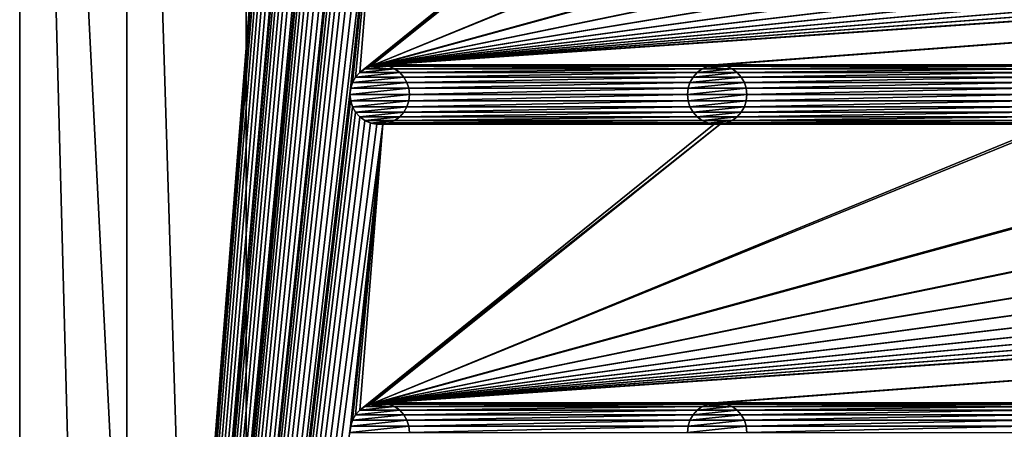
# Model space of a CAD drawing. Header units: metres. Extents: x -200 to 200, y -200 to 200.
# Tile 18 of 88: x -200 to -117, y 29 to 63. Entities that reach past the tile are written whole.
import ezdxf

# ---------------------------------------------------------------- set-up
doc = ezdxf.new("R2010")
doc.units = ezdxf.units.M
doc.layers.add('solid_P34200', color=7, linetype='CONTINUOUS')

msp = doc.modelspace()

# ---------------------------------------------------------------- linework, layer by layer
at = {"layer": 'solid_P34200'}
for points in [[(-172.300003, 169.800003, 5), (-200, 178, 5), (-200, -178, 5)], [(-200, -178, 3.5), (-200, -178, 5), (-200, 178, 5)], [(-200, -178, 3.5), (-200, 178, 5), (-200, 178, 3.5)], [(-191, -159, 3.5), (-200, -178, 3.5), (-200, 178, 3.5)], [(-191, 0, 3.5), (-191, -159, 3.5), (-200, 178, 3.5)], [(-191, 0, 3.5), (-200, 178, 3.5), (-191, 159, 3.5)], [(-172.242264, 169.271637, 5), (-172.300003, 169.800003, 5), (-200, -178, 5)], [(-172.084335, 168.784439, 5), (-172.242264, 169.271637, 5), (-200, -178, 5)], [(-171.820801, 168.330292, 5), (-172.084335, 168.784439, 5), (-200, -178, 5)], [(-171.474228, 167.943787, 5), (-171.820801, 168.330292, 5), (-200, -178, 5)], [(-171.047821, 167.634933, 5), (-171.474228, 167.943787, 5), (-200, -178, 5)], [(-170.574692, 167.423645, 5), (-171.047821, 167.634933, 5), (-200, -178, 5)], [(-172.300003, 141.5, 5), (-170.574692, 167.423645, 5), (-200, -178, 5)], [(-191, 159, 3.5), (-181, 159), (-181, -159)], [(-191, 0, 3.5), (-191, 159, 3.5), (-181, -159)], [(-181, 159), (-14.856524, 2.058549), (-15, 0)], [(-181, 159), (-15, 0), (-14.856524, -2.058549)], [(-181, 159), (-14.444175, 4.045302), (-14.856524, 2.058549)], [(-181, 159), (-13.756138, 5.976712), (-14.444175, 4.045302)], [(-181, 159), (-12.817678, 7.79116), (-13.756138, 5.976712)], [(-181, 159), (-11.633039, 9.467192), (-12.817678, 7.79116)], [(-181, 159), (-10.240819, 10.959723), (-11.633039, 9.467192)], [(-181, 159), (-8.64688, 12.25524), (-10.240819, 10.959723)], [(-181, 159), (-6.904468, 13.315859), (-8.64688, 12.25524)], [(-181, 159), (-5.01928, 14.134056), (-6.904468, 13.315859)], [(-181, 159), (-3.055924, 14.684637), (-5.01928, 14.134056)], [(-181, 159), (-1.019424, 14.964341), (-3.055924, 14.684637)], [(-181, 159), (1.019424, 14.964341), (-1.019424, 14.964341)], [(-181, 159), (3.055924, 14.684637), (1.019424, 14.964341)], [(-181, 159), (5.01928, 14.134056), (3.055924, 14.684637)], [(-181, 159), (6.904468, 13.315859), (5.01928, 14.134056)], [(-181, 159), (8.64688, 12.25524), (6.904468, 13.315859)], [(181, 159), (8.64688, 12.25524), (-181, 159)], [(-181, 159), (-11.633039, -9.467192), (-10.240819, -10.959723)], [(-181, -159), (-181, 159), (-10.240819, -10.959723)], [(-181, 159), (-12.817678, -7.79116), (-11.633039, -9.467192)], [(-181, 159), (-13.756138, -5.976712), (-12.817678, -7.79116)], [(-181, 159), (-14.444175, -4.045302), (-13.756138, -5.976712)], [(-181, 159), (-14.856524, -2.058549), (-14.444175, -4.045302)], [(-172.242264, 140.971634, 5), (-172.300003, 141.5, 5), (-200, -178, 5)], [(-172.084335, 140.484436, 5), (-172.242264, 140.971634, 5), (-200, -178, 5)], [(-171.820801, 140.030289, 5), (-172.084335, 140.484436, 5), (-200, -178, 5)], [(-171.474228, 139.643784, 5), (-171.820801, 140.030289, 5), (-200, -178, 5)], [(-171.047821, 139.33493, 5), (-171.474228, 139.643784, 5), (-200, -178, 5)], [(-170.574692, 139.123642, 5), (-171.047821, 139.33493, 5), (-200, -178, 5)], [(-170.058914, 139.014282, 5), (-170.574692, 139.123642, 5), (-200, -178, 5)], [(-172.300003, 113.199997, 5), (-170.058914, 139.014282, 5), (-200, -178, 5)], [(-172.242264, 112.671631, 5), (-172.300003, 113.199997, 5), (-200, -178, 5)], [(-172.084335, 112.184433, 5), (-172.242264, 112.671631, 5), (-200, -178, 5)], [(-171.820801, 111.730286, 5), (-172.084335, 112.184433, 5), (-200, -178, 5)], [(-171.474228, 111.343788, 5), (-171.820801, 111.730286, 5), (-200, -178, 5)], [(-171.047821, 111.034927, 5), (-171.474228, 111.343788, 5), (-200, -178, 5)], [(-170.574692, 110.823647, 5), (-171.047821, 111.034927, 5), (-200, -178, 5)], [(-170.058914, 110.714287, 5), (-170.574692, 110.823647, 5), (-200, -178, 5)], [(-172.300003, 84.900002, 5), (-170.058914, 110.714287, 5), (-200, -178, 5)], [(-172.242264, 84.371628, 5), (-172.300003, 84.900002, 5), (-200, -178, 5)], [(-172.084335, 83.88443, 5), (-172.242264, 84.371628, 5), (-200, -178, 5)], [(-171.820801, 83.43029, 5), (-172.084335, 83.88443, 5), (-200, -178, 5)], [(-171.474228, 83.043793, 5), (-171.820801, 83.43029, 5), (-200, -178, 5)], [(-171.047821, 82.734932, 5), (-171.474228, 83.043793, 5), (-200, -178, 5)], [(-170.574692, 82.523643, 5), (-171.047821, 82.734932, 5), (-200, -178, 5)], [(-170.058914, 82.414291, 5), (-170.574692, 82.523643, 5), (-200, -178, 5)], [(-169.541077, 82.414291, 5), (-170.058914, 82.414291, 5), (-200, -178, 5)], [(-172.242264, 57.128368, 5), (-169.541077, 82.414291, 5), (-200, -178, 5)], [(-172.242264, 57.128368, 5), (-172.084335, 57.615566, 5), (-169.541077, 82.414291, 5)], [(-172.084335, 57.615566, 5), (-171.820801, 58.069714, 5), (-169.541077, 82.414291, 5)], [(-171.820801, 58.069714, 5), (-171.474228, 58.456211, 5), (-169.541077, 82.414291, 5)], [(-141.758926, 82.414291, 5), (-169.541077, 82.414291, 5), (-171.474228, 58.456211, 5)], [(-141.241074, 82.414291, 5), (-171.474228, 58.456211, 5), (-171.047821, 58.765068, 5)], [(-141.241074, 82.414291, 5), (-141.758926, 82.414291, 5), (-171.474228, 58.456211, 5)], [(-141.241074, 82.414291, 5), (-171.047821, 58.765068, 5), (-170.574692, 58.976353, 5)], [(-84.641083, 82.414291, 5), (-170.574692, 58.976353, 5), (-170.058914, 59.085712, 5)], [(-113.458923, 82.414291, 5), (-141.241074, 82.414291, 5), (-170.574692, 58.976353, 5)], [(-112.941078, 82.414291, 5), (-113.458923, 82.414291, 5), (-170.574692, 58.976353, 5)], [(-85.15892, 82.414291, 5), (-112.941078, 82.414291, 5), (-170.574692, 58.976353, 5)], [(-84.641083, 82.414291, 5), (-85.15892, 82.414291, 5), (-170.574692, 58.976353, 5)], [(170.058914, 82.414291, 5), (-170.058914, 59.085712, 5), (-169.541077, 59.085712, 5)], [(-56.858921, 82.414291, 5), (-84.641083, 82.414291, 5), (-170.058914, 59.085712, 5)], [(-56.34108, 82.414291, 5), (-56.858921, 82.414291, 5), (-170.058914, 59.085712, 5)], [(-28.55892, 82.414291, 5), (-56.34108, 82.414291, 5), (-170.058914, 59.085712, 5)], [(-28.04108, 82.414291, 5), (-28.55892, 82.414291, 5), (-170.058914, 59.085712, 5)], [(-0.25892, 82.414291, 5), (-28.04108, 82.414291, 5), (-170.058914, 59.085712, 5)], [(0.25892, 82.414291, 5), (-0.25892, 82.414291, 5), (-170.058914, 59.085712, 5)], [(28.04108, 82.414291, 5), (0.25892, 82.414291, 5), (-170.058914, 59.085712, 5)], [(170.058914, 82.414291, 5), (169.541077, 82.414291, 5), (-170.058914, 59.085712, 5)], [(141.758926, 82.414291, 5), (-170.058914, 59.085712, 5), (169.541077, 82.414291, 5)], [(141.758926, 82.414291, 5), (141.241074, 82.414291, 5), (-170.058914, 59.085712, 5)], [(113.458923, 82.414291, 5), (-170.058914, 59.085712, 5), (141.241074, 82.414291, 5)], [(113.458923, 82.414291, 5), (112.941078, 82.414291, 5), (-170.058914, 59.085712, 5)], [(85.15892, 82.414291, 5), (-170.058914, 59.085712, 5), (112.941078, 82.414291, 5)], [(85.15892, 82.414291, 5), (84.641083, 82.414291, 5), (-170.058914, 59.085712, 5)], [(56.858921, 82.414291, 5), (-170.058914, 59.085712, 5), (84.641083, 82.414291, 5)], [(56.858921, 82.414291, 5), (56.34108, 82.414291, 5), (-170.058914, 59.085712, 5)], [(28.55892, 82.414291, 5), (-170.058914, 59.085712, 5), (56.34108, 82.414291, 5)], [(28.55892, 82.414291, 5), (28.04108, 82.414291, 5), (-170.058914, 59.085712, 5)], [(170.058914, 82.414291, 5), (-169.541077, 59.085712, 5), (-141.758926, 59.085712, 5)], [(170.058914, 82.414291, 5), (-141.758926, 59.085712, 5), (-141.241074, 59.085712, 5)], [(170.058914, 82.414291, 5), (-141.241074, 59.085712, 5), (-113.458923, 59.085712, 5)], [(-171.051529, 58.762047, 7.5), (-171.047821, 58.765068, 5), (-171.474228, 58.456211, 5)], [(-171.051529, 58.762047, 7.5), (-171.474228, 58.456211, 5), (-171.470108, 58.459637, 7.5)], [(-168.548462, 58.762047, 7.5), (-171.051529, 58.762047, 7.5), (-171.470108, 58.459637, 7.5)], [(-168.129883, 58.459637, 7.5), (-168.548462, 58.762047, 7.5), (-171.470108, 58.459637, 7.5)], [(-170.568771, 58.977859, 7.5), (-171.047821, 58.765068, 5), (-171.051529, 58.762047, 7.5)], [(-169.031219, 58.977859, 7.5), (-170.568771, 58.977859, 7.5), (-171.051529, 58.762047, 7.5)], [(-168.548462, 58.762047, 7.5), (-169.031219, 58.977859, 7.5), (-171.051529, 58.762047, 7.5)], [(-170.568771, 58.977859, 7.5), (-170.574692, 58.976353, 5), (-171.047821, 58.765068, 5)], [(-170.064636, 59.084522, 7.5), (-170.058914, 59.085712, 5), (-170.574692, 58.976353, 5)], [(-170.064636, 59.084522, 7.5), (-170.574692, 58.976353, 5), (-170.568771, 58.977859, 7.5)], [(-169.53537, 59.084522, 7.5), (-170.064636, 59.084522, 7.5), (-170.568771, 58.977859, 7.5)], [(-169.031219, 58.977859, 7.5), (-169.53537, 59.084522, 7.5), (-170.568771, 58.977859, 7.5)], [(-169.53537, 59.084522, 7.5), (-170.058914, 59.085712, 5), (-170.064636, 59.084522, 7.5)], [(-169.53537, 59.084522, 7.5), (-169.541077, 59.085712, 5), (-170.058914, 59.085712, 5)], [(-141.758926, 59.085712, 5), (-169.541077, 59.085712, 5), (-169.025314, 58.976353, 5)], [(-169.031219, 58.977859, 7.5), (-169.025314, 58.976353, 5), (-169.541077, 59.085712, 5)], [(-169.031219, 58.977859, 7.5), (-169.541077, 59.085712, 5), (-169.53537, 59.084522, 7.5)], [(-168.548462, 58.762047, 7.5), (-169.025314, 58.976353, 5), (-169.031219, 58.977859, 7.5)], [(-142.274689, 58.976353, 5), (-141.758926, 59.085712, 5), (-169.025314, 58.976353, 5)], [(-142.274689, 58.976353, 5), (-169.025314, 58.976353, 5), (-168.552185, 58.765068, 5)], [(-168.548462, 58.762047, 7.5), (-168.552185, 58.765068, 5), (-169.025314, 58.976353, 5)], [(-142.747818, 58.765068, 5), (-142.274689, 58.976353, 5), (-168.552185, 58.765068, 5)], [(-142.747818, 58.765068, 5), (-168.552185, 58.765068, 5), (-168.125778, 58.456211, 5)], [(-168.129883, 58.459637, 7.5), (-168.125778, 58.456211, 5), (-168.552185, 58.765068, 5)], [(-168.129883, 58.459637, 7.5), (-168.552185, 58.765068, 5), (-168.548462, 58.762047, 7.5)], [(-143.174225, 58.456211, 5), (-142.747818, 58.765068, 5), (-168.125778, 58.456211, 5)], [(-142.751526, 58.762047, 7.5), (-142.747818, 58.765068, 5), (-143.174225, 58.456211, 5)], [(-142.751526, 58.762047, 7.5), (-143.174225, 58.456211, 5), (-143.17012, 58.459637, 7.5)], [(-140.248474, 58.762047, 7.5), (-142.751526, 58.762047, 7.5), (-143.17012, 58.459637, 7.5)], [(-139.82988, 58.459637, 7.5), (-140.248474, 58.762047, 7.5), (-143.17012, 58.459637, 7.5)], [(-142.268784, 58.977859, 7.5), (-142.747818, 58.765068, 5), (-142.751526, 58.762047, 7.5)], [(-140.731216, 58.977859, 7.5), (-142.268784, 58.977859, 7.5), (-142.751526, 58.762047, 7.5)], [(-140.248474, 58.762047, 7.5), (-140.731216, 58.977859, 7.5), (-142.751526, 58.762047, 7.5)], [(-142.268784, 58.977859, 7.5), (-142.274689, 58.976353, 5), (-142.747818, 58.765068, 5)], [(-141.764633, 59.084522, 7.5), (-141.758926, 59.085712, 5), (-142.274689, 58.976353, 5)], [(-141.764633, 59.084522, 7.5), (-142.274689, 58.976353, 5), (-142.268784, 58.977859, 7.5)], [(-141.235367, 59.084522, 7.5), (-141.764633, 59.084522, 7.5), (-142.268784, 58.977859, 7.5)], [(-140.731216, 58.977859, 7.5), (-141.235367, 59.084522, 7.5), (-142.268784, 58.977859, 7.5)], [(-141.235367, 59.084522, 7.5), (-141.758926, 59.085712, 5), (-141.764633, 59.084522, 7.5)], [(-141.235367, 59.084522, 7.5), (-141.241074, 59.085712, 5), (-141.758926, 59.085712, 5)], [(-113.458923, 59.085712, 5), (-141.241074, 59.085712, 5), (-140.725311, 58.976353, 5)], [(-140.731216, 58.977859, 7.5), (-140.725311, 58.976353, 5), (-141.241074, 59.085712, 5)], [(-140.731216, 58.977859, 7.5), (-141.241074, 59.085712, 5), (-141.235367, 59.084522, 7.5)], [(-140.248474, 58.762047, 7.5), (-140.725311, 58.976353, 5), (-140.731216, 58.977859, 7.5)], [(-113.974686, 58.976353, 5), (-113.458923, 59.085712, 5), (-140.725311, 58.976353, 5)], [(-113.974686, 58.976353, 5), (-140.725311, 58.976353, 5), (-140.252182, 58.765068, 5)], [(-140.248474, 58.762047, 7.5), (-140.252182, 58.765068, 5), (-140.725311, 58.976353, 5)], [(-114.447815, 58.765068, 5), (-113.974686, 58.976353, 5), (-140.252182, 58.765068, 5)], [(-114.447815, 58.765068, 5), (-140.252182, 58.765068, 5), (-139.825775, 58.456211, 5)], [(-139.82988, 58.459637, 7.5), (-139.825775, 58.456211, 5), (-140.252182, 58.765068, 5)], [(-139.82988, 58.459637, 7.5), (-140.252182, 58.765068, 5), (-140.248474, 58.762047, 7.5)], [(-114.874222, 58.456211, 5), (-114.447815, 58.765068, 5), (-139.825775, 58.456211, 5)], [(-171.821884, 58.066708, 7.5), (-171.820801, 58.069714, 5), (-172.084335, 57.615566, 5)], [(-171.821884, 58.066708, 7.5), (-172.084335, 57.615566, 5), (-172.082809, 57.61908, 7.5)], [(-167.778122, 58.066708, 7.5), (-171.821884, 58.066708, 7.5), (-172.082809, 57.61908, 7.5)], [(-167.517197, 57.61908, 7.5), (-167.778122, 58.066708, 7.5), (-172.082809, 57.61908, 7.5)], [(-171.470108, 58.459637, 7.5), (-171.820801, 58.069714, 5), (-171.821884, 58.066708, 7.5)], [(-168.129883, 58.459637, 7.5), (-171.470108, 58.459637, 7.5), (-171.821884, 58.066708, 7.5)], [(-167.778122, 58.066708, 7.5), (-168.129883, 58.459637, 7.5), (-171.821884, 58.066708, 7.5)], [(-171.470108, 58.459637, 7.5), (-171.474228, 58.456211, 5), (-171.820801, 58.069714, 5)], [(-167.778122, 58.066708, 7.5), (-168.125778, 58.456211, 5), (-168.129883, 58.459637, 7.5)], [(-143.174225, 58.456211, 5), (-168.125778, 58.456211, 5), (-167.779205, 58.069714, 5)], [(-167.778122, 58.066708, 7.5), (-167.779205, 58.069714, 5), (-168.125778, 58.456211, 5)], [(-143.520798, 58.069714, 5), (-143.174225, 58.456211, 5), (-167.779205, 58.069714, 5)], [(-143.520798, 58.069714, 5), (-167.779205, 58.069714, 5), (-167.515656, 57.615566, 5)], [(-167.517197, 57.61908, 7.5), (-167.515656, 57.615566, 5), (-167.779205, 58.069714, 5)], [(-167.517197, 57.61908, 7.5), (-167.779205, 58.069714, 5), (-167.778122, 58.066708, 7.5)], [(-143.784332, 57.615566, 5), (-143.520798, 58.069714, 5), (-167.515656, 57.615566, 5)], [(-143.521881, 58.066708, 7.5), (-143.520798, 58.069714, 5), (-143.784332, 57.615566, 5)], [(-143.521881, 58.066708, 7.5), (-143.784332, 57.615566, 5), (-143.782806, 57.61908, 7.5)], [(-139.478119, 58.066708, 7.5), (-143.521881, 58.066708, 7.5), (-143.782806, 57.61908, 7.5)], [(-139.217194, 57.61908, 7.5), (-139.478119, 58.066708, 7.5), (-143.782806, 57.61908, 7.5)], [(-143.17012, 58.459637, 7.5), (-143.520798, 58.069714, 5), (-143.521881, 58.066708, 7.5)], [(-139.82988, 58.459637, 7.5), (-143.17012, 58.459637, 7.5), (-143.521881, 58.066708, 7.5)], [(-139.478119, 58.066708, 7.5), (-139.82988, 58.459637, 7.5), (-143.521881, 58.066708, 7.5)], [(-143.17012, 58.459637, 7.5), (-143.174225, 58.456211, 5), (-143.520798, 58.069714, 5)], [(-139.478119, 58.066708, 7.5), (-139.825775, 58.456211, 5), (-139.82988, 58.459637, 7.5)], [(-114.874222, 58.456211, 5), (-139.825775, 58.456211, 5), (-139.479202, 58.069714, 5)], [(-139.478119, 58.066708, 7.5), (-139.479202, 58.069714, 5), (-139.825775, 58.456211, 5)], [(-115.220795, 58.069714, 5), (-114.874222, 58.456211, 5), (-139.479202, 58.069714, 5)], [(-115.220795, 58.069714, 5), (-139.479202, 58.069714, 5), (-139.215668, 57.615566, 5)], [(-139.217194, 57.61908, 7.5), (-139.215668, 57.615566, 5), (-139.479202, 58.069714, 5)], [(-139.217194, 57.61908, 7.5), (-139.479202, 58.069714, 5), (-139.478119, 58.066708, 7.5)], [(-115.484337, 57.615566, 5), (-115.220795, 58.069714, 5), (-139.215668, 57.615566, 5)], [(-172.300003, 56.599998, 5), (-172.242264, 57.128368, 5), (-200, -178, 5)], [(-172.239975, 57.132935, 7.5), (-172.242264, 57.128368, 5), (-172.300003, 56.599998, 5)], [(-172.239975, 57.132935, 7.5), (-172.300003, 56.599998, 5), (-172.300003, 56.599998, 7.5)], [(-167.360016, 57.132935, 7.5), (-172.300003, 56.599998, 7.5), (-167.300003, 56.599998, 7.5)], [(-167.360016, 57.132935, 7.5), (-172.239975, 57.132935, 7.5), (-172.300003, 56.599998, 7.5)], [(-172.082809, 57.61908, 7.5), (-172.084335, 57.615566, 5), (-172.242264, 57.128368, 5)], [(-172.082809, 57.61908, 7.5), (-172.242264, 57.128368, 5), (-172.239975, 57.132935, 7.5)], [(-167.517197, 57.61908, 7.5), (-172.082809, 57.61908, 7.5), (-172.239975, 57.132935, 7.5)], [(-167.360016, 57.132935, 7.5), (-167.517197, 57.61908, 7.5), (-172.239975, 57.132935, 7.5)], [(-167.360016, 57.132935, 7.5), (-167.515656, 57.615566, 5), (-167.517197, 57.61908, 7.5)], [(-143.784332, 57.615566, 5), (-167.515656, 57.615566, 5), (-167.357742, 57.128368, 5)], [(-167.360016, 57.132935, 7.5), (-167.357742, 57.128368, 5), (-167.515656, 57.615566, 5)], [(-167.360016, 57.132935, 7.5), (-167.300003, 56.599998, 7.5), (-167.357742, 57.128368, 5)], [(-143.942261, 57.128368, 5), (-143.784332, 57.615566, 5), (-167.357742, 57.128368, 5)], [(-143.942261, 57.128368, 5), (-167.357742, 57.128368, 5), (-167.300003, 56.599998, 5)], [(-167.300003, 56.599998, 7.5), (-167.300003, 56.599998, 5), (-167.357742, 57.128368, 5)], [(-144, 56.599998, 5), (-143.942261, 57.128368, 5), (-167.300003, 56.599998, 5)], [(-143.939987, 57.132935, 7.5), (-143.942261, 57.128368, 5), (-144, 56.599998, 5)], [(-143.939987, 57.132935, 7.5), (-144, 56.599998, 5), (-144, 56.599998, 7.5)], [(-139.060013, 57.132935, 7.5), (-144, 56.599998, 7.5), (-139, 56.599998, 7.5)], [(-139.060013, 57.132935, 7.5), (-143.939987, 57.132935, 7.5), (-144, 56.599998, 7.5)], [(-143.782806, 57.61908, 7.5), (-143.784332, 57.615566, 5), (-143.942261, 57.128368, 5)], [(-143.782806, 57.61908, 7.5), (-143.942261, 57.128368, 5), (-143.939987, 57.132935, 7.5)], [(-139.217194, 57.61908, 7.5), (-143.782806, 57.61908, 7.5), (-143.939987, 57.132935, 7.5)], [(-139.060013, 57.132935, 7.5), (-139.217194, 57.61908, 7.5), (-143.939987, 57.132935, 7.5)], [(-139.060013, 57.132935, 7.5), (-139.215668, 57.615566, 5), (-139.217194, 57.61908, 7.5)], [(-115.484337, 57.615566, 5), (-139.215668, 57.615566, 5), (-139.057739, 57.128368, 5)], [(-139.060013, 57.132935, 7.5), (-139.057739, 57.128368, 5), (-139.215668, 57.615566, 5)], [(-139.060013, 57.132935, 7.5), (-139, 56.599998, 7.5), (-139.057739, 57.128368, 5)], [(-115.642265, 57.128368, 5), (-115.484337, 57.615566, 5), (-139.057739, 57.128368, 5)], [(-115.642265, 57.128368, 5), (-139.057739, 57.128368, 5), (-139, 56.599998, 5)], [(-139, 56.599998, 7.5), (-139, 56.599998, 5), (-139.057739, 57.128368, 5)], [(-115.699997, 56.599998, 5), (-115.642265, 57.128368, 5), (-139, 56.599998, 5)], [(-172.242264, 56.071629, 5), (-172.300003, 56.599998, 5), (-200, -178, 5)], [(-172.300003, 56.599998, 7.5), (-172.300003, 56.599998, 5), (-172.242264, 56.071629, 5)], [(-172.300003, 56.599998, 7.5), (-172.242264, 56.071629, 5), (-172.239975, 56.067066, 7.5)], [(-172.300003, 56.599998, 7.5), (-172.239975, 56.067066, 7.5), (-167.300003, 56.599998, 7.5)], [(-172.239975, 56.067066, 7.5), (-167.360016, 56.067066, 7.5), (-167.300003, 56.599998, 7.5)], [(-167.360016, 56.067066, 7.5), (-167.357742, 56.071629, 5), (-167.300003, 56.599998, 5)], [(-167.360016, 56.067066, 7.5), (-167.300003, 56.599998, 5), (-167.300003, 56.599998, 7.5)], [(-144, 56.599998, 5), (-167.300003, 56.599998, 5), (-167.357742, 56.071629, 5)], [(-143.942261, 56.071629, 5), (-144, 56.599998, 5), (-167.357742, 56.071629, 5)], [(-144, 56.599998, 7.5), (-144, 56.599998, 5), (-143.942261, 56.071629, 5)], [(-144, 56.599998, 7.5), (-143.942261, 56.071629, 5), (-143.939987, 56.067066, 7.5)], [(-144, 56.599998, 7.5), (-143.939987, 56.067066, 7.5), (-139, 56.599998, 7.5)], [(-143.939987, 56.067066, 7.5), (-139.060013, 56.067066, 7.5), (-139, 56.599998, 7.5)], [(-139.060013, 56.067066, 7.5), (-139.057739, 56.071629, 5), (-139, 56.599998, 5)], [(-139.060013, 56.067066, 7.5), (-139, 56.599998, 5), (-139, 56.599998, 7.5)], [(-115.699997, 56.599998, 5), (-139, 56.599998, 5), (-139.057739, 56.071629, 5)], [(-115.642265, 56.071629, 5), (-115.699997, 56.599998, 5), (-139.057739, 56.071629, 5)], [(-172.084335, 55.584435, 5), (-172.242264, 56.071629, 5), (-200, -178, 5)], [(-171.820801, 55.130287, 5), (-172.084335, 55.584435, 5), (-200, -178, 5)], [(-172.239975, 56.067066, 7.5), (-172.242264, 56.071629, 5), (-172.084335, 55.584435, 5)], [(-172.239975, 56.067066, 7.5), (-172.084335, 55.584435, 5), (-172.082809, 55.580921, 7.5)], [(-172.239975, 56.067066, 7.5), (-172.082809, 55.580921, 7.5), (-167.360016, 56.067066, 7.5)], [(-172.082809, 55.580921, 7.5), (-172.084335, 55.584435, 5), (-171.820801, 55.130287, 5)], [(-172.082809, 55.580921, 7.5), (-167.517197, 55.580921, 7.5), (-167.360016, 56.067066, 7.5)], [(-172.082809, 55.580921, 7.5), (-171.820801, 55.130287, 5), (-171.821884, 55.133293, 7.5)], [(-172.082809, 55.580921, 7.5), (-171.821884, 55.133293, 7.5), (-167.517197, 55.580921, 7.5)], [(-171.821884, 55.133293, 7.5), (-167.778122, 55.133293, 7.5), (-167.517197, 55.580921, 7.5)], [(-143.784332, 55.584435, 5), (-167.515656, 55.584435, 5), (-167.779205, 55.130287, 5)], [(-167.778122, 55.133293, 7.5), (-167.779205, 55.130287, 5), (-167.515656, 55.584435, 5)], [(-143.520798, 55.130287, 5), (-143.784332, 55.584435, 5), (-167.779205, 55.130287, 5)], [(-167.778122, 55.133293, 7.5), (-167.515656, 55.584435, 5), (-167.517197, 55.580921, 7.5)], [(-167.517197, 55.580921, 7.5), (-167.515656, 55.584435, 5), (-167.357742, 56.071629, 5)], [(-167.517197, 55.580921, 7.5), (-167.357742, 56.071629, 5), (-167.360016, 56.067066, 7.5)], [(-143.942261, 56.071629, 5), (-167.357742, 56.071629, 5), (-167.515656, 55.584435, 5)], [(-143.784332, 55.584435, 5), (-143.942261, 56.071629, 5), (-167.515656, 55.584435, 5)], [(-143.939987, 56.067066, 7.5), (-143.942261, 56.071629, 5), (-143.784332, 55.584435, 5)], [(-143.939987, 56.067066, 7.5), (-143.784332, 55.584435, 5), (-143.782806, 55.580921, 7.5)], [(-143.939987, 56.067066, 7.5), (-143.782806, 55.580921, 7.5), (-139.060013, 56.067066, 7.5)], [(-143.782806, 55.580921, 7.5), (-143.784332, 55.584435, 5), (-143.520798, 55.130287, 5)], [(-143.782806, 55.580921, 7.5), (-139.217194, 55.580921, 7.5), (-139.060013, 56.067066, 7.5)], [(-143.782806, 55.580921, 7.5), (-143.520798, 55.130287, 5), (-143.521881, 55.133293, 7.5)], [(-143.782806, 55.580921, 7.5), (-143.521881, 55.133293, 7.5), (-139.217194, 55.580921, 7.5)], [(-143.521881, 55.133293, 7.5), (-139.478119, 55.133293, 7.5), (-139.217194, 55.580921, 7.5)], [(-115.484337, 55.584435, 5), (-139.215668, 55.584435, 5), (-139.479202, 55.130287, 5)], [(-139.478119, 55.133293, 7.5), (-139.479202, 55.130287, 5), (-139.215668, 55.584435, 5)], [(-115.220795, 55.130287, 5), (-115.484337, 55.584435, 5), (-139.479202, 55.130287, 5)], [(-139.478119, 55.133293, 7.5), (-139.215668, 55.584435, 5), (-139.217194, 55.580921, 7.5)], [(-139.217194, 55.580921, 7.5), (-139.215668, 55.584435, 5), (-139.057739, 56.071629, 5)], [(-139.217194, 55.580921, 7.5), (-139.057739, 56.071629, 5), (-139.060013, 56.067066, 7.5)], [(-115.642265, 56.071629, 5), (-139.057739, 56.071629, 5), (-139.215668, 55.584435, 5)], [(-115.484337, 55.584435, 5), (-115.642265, 56.071629, 5), (-139.215668, 55.584435, 5)], [(-171.474228, 54.74379, 5), (-171.820801, 55.130287, 5), (-200, -178, 5)], [(-171.047821, 54.434929, 5), (-171.474228, 54.74379, 5), (-200, -178, 5)], [(-171.821884, 55.133293, 7.5), (-171.820801, 55.130287, 5), (-171.474228, 54.74379, 5)], [(-171.821884, 55.133293, 7.5), (-171.474228, 54.74379, 5), (-171.470108, 54.740364, 7.5)], [(-171.821884, 55.133293, 7.5), (-171.470108, 54.740364, 7.5), (-167.778122, 55.133293, 7.5)], [(-171.470108, 54.740364, 7.5), (-171.474228, 54.74379, 5), (-171.047821, 54.434929, 5)], [(-171.470108, 54.740364, 7.5), (-168.129883, 54.740364, 7.5), (-167.778122, 55.133293, 7.5)], [(-171.470108, 54.740364, 7.5), (-171.047821, 54.434929, 5), (-171.051529, 54.437954, 7.5)], [(-171.470108, 54.740364, 7.5), (-171.051529, 54.437954, 7.5), (-168.129883, 54.740364, 7.5)], [(-171.051529, 54.437954, 7.5), (-168.548462, 54.437954, 7.5), (-168.129883, 54.740364, 7.5)], [(-143.174225, 54.74379, 5), (-168.125778, 54.74379, 5), (-168.552185, 54.434929, 5)], [(-168.548462, 54.437954, 7.5), (-168.552185, 54.434929, 5), (-168.125778, 54.74379, 5)], [(-142.747818, 54.434929, 5), (-143.174225, 54.74379, 5), (-168.552185, 54.434929, 5)], [(-168.548462, 54.437954, 7.5), (-168.125778, 54.74379, 5), (-168.129883, 54.740364, 7.5)], [(-168.129883, 54.740364, 7.5), (-167.779205, 55.130287, 5), (-167.778122, 55.133293, 7.5)], [(-168.129883, 54.740364, 7.5), (-168.125778, 54.74379, 5), (-167.779205, 55.130287, 5)], [(-143.520798, 55.130287, 5), (-167.779205, 55.130287, 5), (-168.125778, 54.74379, 5)], [(-143.174225, 54.74379, 5), (-143.520798, 55.130287, 5), (-168.125778, 54.74379, 5)], [(-143.521881, 55.133293, 7.5), (-143.520798, 55.130287, 5), (-143.174225, 54.74379, 5)], [(-143.521881, 55.133293, 7.5), (-143.174225, 54.74379, 5), (-143.17012, 54.740364, 7.5)], [(-143.521881, 55.133293, 7.5), (-143.17012, 54.740364, 7.5), (-139.478119, 55.133293, 7.5)], [(-143.17012, 54.740364, 7.5), (-143.174225, 54.74379, 5), (-142.747818, 54.434929, 5)], [(-143.17012, 54.740364, 7.5), (-139.82988, 54.740364, 7.5), (-139.478119, 55.133293, 7.5)], [(-143.17012, 54.740364, 7.5), (-142.747818, 54.434929, 5), (-142.751526, 54.437954, 7.5)], [(-143.17012, 54.740364, 7.5), (-142.751526, 54.437954, 7.5), (-139.82988, 54.740364, 7.5)], [(-142.751526, 54.437954, 7.5), (-140.248474, 54.437954, 7.5), (-139.82988, 54.740364, 7.5)], [(-114.874222, 54.74379, 5), (-139.825775, 54.74379, 5), (-140.252182, 54.434929, 5)], [(-140.248474, 54.437954, 7.5), (-140.252182, 54.434929, 5), (-139.825775, 54.74379, 5)], [(-114.447815, 54.434929, 5), (-114.874222, 54.74379, 5), (-140.252182, 54.434929, 5)], [(-140.248474, 54.437954, 7.5), (-139.825775, 54.74379, 5), (-139.82988, 54.740364, 7.5)], [(-139.82988, 54.740364, 7.5), (-139.479202, 55.130287, 5), (-139.478119, 55.133293, 7.5)], [(-139.82988, 54.740364, 7.5), (-139.825775, 54.74379, 5), (-139.479202, 55.130287, 5)], [(-115.220795, 55.130287, 5), (-139.479202, 55.130287, 5), (-139.825775, 54.74379, 5)], [(-114.874222, 54.74379, 5), (-115.220795, 55.130287, 5), (-139.825775, 54.74379, 5)], [(-170.574692, 54.223648, 5), (-171.047821, 54.434929, 5), (-200, -178, 5)], [(-170.058914, 54.114288, 5), (-170.574692, 54.223648, 5), (-200, -178, 5)], [(-169.541077, 54.114288, 5), (-170.058914, 54.114288, 5), (-200, -178, 5)], [(-172.242264, 28.828369, 5), (-169.541077, 54.114288, 5), (-200, -178, 5)], [(-172.242264, 28.828369, 5), (-172.084335, 29.315567, 5), (-169.541077, 54.114288, 5)], [(-172.084335, 29.315567, 5), (-171.820801, 29.769712, 5), (-169.541077, 54.114288, 5)], [(-171.820801, 29.769712, 5), (-171.474228, 30.15621, 5), (-169.541077, 54.114288, 5)], [(-141.758926, 54.114288, 5), (-169.541077, 54.114288, 5), (-171.474228, 30.15621, 5)], [(-141.241074, 54.114288, 5), (-171.474228, 30.15621, 5), (-171.047821, 30.465069, 5)], [(-141.241074, 54.114288, 5), (-141.758926, 54.114288, 5), (-171.474228, 30.15621, 5)], [(-171.051529, 54.437954, 7.5), (-171.047821, 54.434929, 5), (-170.574692, 54.223648, 5)], [(-171.051529, 54.437954, 7.5), (-170.574692, 54.223648, 5), (-170.568771, 54.222137, 7.5)], [(-171.051529, 54.437954, 7.5), (-170.568771, 54.222137, 7.5), (-168.548462, 54.437954, 7.5)], [(-141.241074, 54.114288, 5), (-171.047821, 30.465069, 5), (-170.574692, 30.676353, 5)], [(-170.568771, 54.222137, 7.5), (-170.574692, 54.223648, 5), (-170.058914, 54.114288, 5)], [(-84.641083, 54.114288, 5), (-170.574692, 30.676353, 5), (-170.058914, 30.785711, 5)], [(-113.458923, 54.114288, 5), (-141.241074, 54.114288, 5), (-170.574692, 30.676353, 5)], [(-112.941078, 54.114288, 5), (-113.458923, 54.114288, 5), (-170.574692, 30.676353, 5)], [(-85.15892, 54.114288, 5), (-112.941078, 54.114288, 5), (-170.574692, 30.676353, 5)], [(-84.641083, 54.114288, 5), (-85.15892, 54.114288, 5), (-170.574692, 30.676353, 5)], [(-170.568771, 54.222137, 7.5), (-169.031219, 54.222137, 7.5), (-168.548462, 54.437954, 7.5)], [(-170.568771, 54.222137, 7.5), (-170.058914, 54.114288, 5), (-170.064636, 54.115479, 7.5)], [(-170.568771, 54.222137, 7.5), (-170.064636, 54.115479, 7.5), (-169.031219, 54.222137, 7.5)], [(-170.064636, 54.115479, 7.5), (-169.53537, 54.115479, 7.5), (-169.031219, 54.222137, 7.5)], [(-170.064636, 54.115479, 7.5), (-170.058914, 54.114288, 5), (-169.541077, 54.114288, 5)], [(-170.064636, 54.115479, 7.5), (-169.541077, 54.114288, 5), (-169.53537, 54.115479, 7.5)], [(170.058914, 54.114288, 5), (-170.058914, 30.785711, 5), (-169.541077, 30.785711, 5)], [(-56.858921, 54.114288, 5), (-84.641083, 54.114288, 5), (-170.058914, 30.785711, 5)], [(-56.34108, 54.114288, 5), (-56.858921, 54.114288, 5), (-170.058914, 30.785711, 5)], [(-28.55892, 54.114288, 5), (-56.34108, 54.114288, 5), (-170.058914, 30.785711, 5)], [(-28.04108, 54.114288, 5), (-28.55892, 54.114288, 5), (-170.058914, 30.785711, 5)], [(-0.25892, 54.114288, 5), (-28.04108, 54.114288, 5), (-170.058914, 30.785711, 5)], [(0.25892, 54.114288, 5), (-0.25892, 54.114288, 5), (-170.058914, 30.785711, 5)], [(28.04108, 54.114288, 5), (0.25892, 54.114288, 5), (-170.058914, 30.785711, 5)], [(170.058914, 54.114288, 5), (169.541077, 54.114288, 5), (-170.058914, 30.785711, 5)], [(141.758926, 54.114288, 5), (-170.058914, 30.785711, 5), (169.541077, 54.114288, 5)], [(141.758926, 54.114288, 5), (141.241074, 54.114288, 5), (-170.058914, 30.785711, 5)], [(113.458923, 54.114288, 5), (-170.058914, 30.785711, 5), (141.241074, 54.114288, 5)], [(113.458923, 54.114288, 5), (112.941078, 54.114288, 5), (-170.058914, 30.785711, 5)], [(85.15892, 54.114288, 5), (-170.058914, 30.785711, 5), (112.941078, 54.114288, 5)], [(85.15892, 54.114288, 5), (84.641083, 54.114288, 5), (-170.058914, 30.785711, 5)], [(56.858921, 54.114288, 5), (-170.058914, 30.785711, 5), (84.641083, 54.114288, 5)], [(56.858921, 54.114288, 5), (56.34108, 54.114288, 5), (-170.058914, 30.785711, 5)], [(28.55892, 54.114288, 5), (-170.058914, 30.785711, 5), (56.34108, 54.114288, 5)], [(28.55892, 54.114288, 5), (28.04108, 54.114288, 5), (-170.058914, 30.785711, 5)], [(-142.274689, 54.223648, 5), (-169.025314, 54.223648, 5), (-169.541077, 54.114288, 5)], [(-169.53537, 54.115479, 7.5), (-169.541077, 54.114288, 5), (-169.025314, 54.223648, 5)], [(-141.758926, 54.114288, 5), (-142.274689, 54.223648, 5), (-169.541077, 54.114288, 5)], [(170.058914, 54.114288, 5), (-169.541077, 30.785711, 5), (-141.758926, 30.785711, 5)], [(-169.53537, 54.115479, 7.5), (-169.025314, 54.223648, 5), (-169.031219, 54.222137, 7.5)], [(-169.031219, 54.222137, 7.5), (-168.552185, 54.434929, 5), (-168.548462, 54.437954, 7.5)], [(-169.031219, 54.222137, 7.5), (-169.025314, 54.223648, 5), (-168.552185, 54.434929, 5)], [(-142.747818, 54.434929, 5), (-168.552185, 54.434929, 5), (-169.025314, 54.223648, 5)], [(-142.274689, 54.223648, 5), (-142.747818, 54.434929, 5), (-169.025314, 54.223648, 5)], [(-142.751526, 54.437954, 7.5), (-142.747818, 54.434929, 5), (-142.274689, 54.223648, 5)], [(-142.751526, 54.437954, 7.5), (-142.274689, 54.223648, 5), (-142.268784, 54.222137, 7.5)], [(-142.751526, 54.437954, 7.5), (-142.268784, 54.222137, 7.5), (-140.248474, 54.437954, 7.5)], [(-142.268784, 54.222137, 7.5), (-142.274689, 54.223648, 5), (-141.758926, 54.114288, 5)], [(-142.268784, 54.222137, 7.5), (-140.731216, 54.222137, 7.5), (-140.248474, 54.437954, 7.5)], [(-142.268784, 54.222137, 7.5), (-141.758926, 54.114288, 5), (-141.764633, 54.115479, 7.5)], [(-142.268784, 54.222137, 7.5), (-141.764633, 54.115479, 7.5), (-140.731216, 54.222137, 7.5)], [(-141.764633, 54.115479, 7.5), (-141.235367, 54.115479, 7.5), (-140.731216, 54.222137, 7.5)], [(-141.764633, 54.115479, 7.5), (-141.758926, 54.114288, 5), (-141.241074, 54.114288, 5)], [(-141.764633, 54.115479, 7.5), (-141.241074, 54.114288, 5), (-141.235367, 54.115479, 7.5)], [(170.058914, 54.114288, 5), (-141.758926, 30.785711, 5), (-141.241074, 30.785711, 5)], [(-113.974686, 54.223648, 5), (-140.725311, 54.223648, 5), (-141.241074, 54.114288, 5)], [(-141.235367, 54.115479, 7.5), (-141.241074, 54.114288, 5), (-140.725311, 54.223648, 5)], [(-113.458923, 54.114288, 5), (-113.974686, 54.223648, 5), (-141.241074, 54.114288, 5)], [(170.058914, 54.114288, 5), (-141.241074, 30.785711, 5), (-113.458923, 30.785711, 5)], [(-141.235367, 54.115479, 7.5), (-140.725311, 54.223648, 5), (-140.731216, 54.222137, 7.5)], [(-140.731216, 54.222137, 7.5), (-140.252182, 54.434929, 5), (-140.248474, 54.437954, 7.5)], [(-140.731216, 54.222137, 7.5), (-140.725311, 54.223648, 5), (-140.252182, 54.434929, 5)], [(-114.447815, 54.434929, 5), (-140.252182, 54.434929, 5), (-140.725311, 54.223648, 5)], [(-113.974686, 54.223648, 5), (-114.447815, 54.434929, 5), (-140.725311, 54.223648, 5)], [(-170.568771, 30.67786, 7.5), (-171.047821, 30.465069, 5), (-171.051529, 30.462048, 7.5)], [(-169.031219, 30.67786, 7.5), (-170.568771, 30.67786, 7.5), (-171.051529, 30.462048, 7.5)], [(-168.548462, 30.462048, 7.5), (-169.031219, 30.67786, 7.5), (-171.051529, 30.462048, 7.5)], [(-170.568771, 30.67786, 7.5), (-170.574692, 30.676353, 5), (-171.047821, 30.465069, 5)], [(-170.064636, 30.784521, 7.5), (-170.058914, 30.785711, 5), (-170.574692, 30.676353, 5)], [(-170.064636, 30.784521, 7.5), (-170.574692, 30.676353, 5), (-170.568771, 30.67786, 7.5)], [(-169.53537, 30.784521, 7.5), (-170.064636, 30.784521, 7.5), (-170.568771, 30.67786, 7.5)], [(-169.031219, 30.67786, 7.5), (-169.53537, 30.784521, 7.5), (-170.568771, 30.67786, 7.5)], [(-169.53537, 30.784521, 7.5), (-170.058914, 30.785711, 5), (-170.064636, 30.784521, 7.5)], [(-169.53537, 30.784521, 7.5), (-169.541077, 30.785711, 5), (-170.058914, 30.785711, 5)], [(-141.758926, 30.785711, 5), (-169.541077, 30.785711, 5), (-169.025314, 30.676353, 5)], [(-169.031219, 30.67786, 7.5), (-169.025314, 30.676353, 5), (-169.541077, 30.785711, 5)], [(-169.031219, 30.67786, 7.5), (-169.541077, 30.785711, 5), (-169.53537, 30.784521, 7.5)], [(-168.548462, 30.462048, 7.5), (-169.025314, 30.676353, 5), (-169.031219, 30.67786, 7.5)], [(-142.274689, 30.676353, 5), (-141.758926, 30.785711, 5), (-169.025314, 30.676353, 5)], [(-142.274689, 30.676353, 5), (-169.025314, 30.676353, 5), (-168.552185, 30.465069, 5)], [(-168.548462, 30.462048, 7.5), (-168.552185, 30.465069, 5), (-169.025314, 30.676353, 5)], [(-142.747818, 30.465069, 5), (-142.274689, 30.676353, 5), (-168.552185, 30.465069, 5)], [(-142.268784, 30.67786, 7.5), (-142.747818, 30.465069, 5), (-142.751526, 30.462048, 7.5)], [(-140.731216, 30.67786, 7.5), (-142.268784, 30.67786, 7.5), (-142.751526, 30.462048, 7.5)], [(-140.248474, 30.462048, 7.5), (-140.731216, 30.67786, 7.5), (-142.751526, 30.462048, 7.5)], [(-142.268784, 30.67786, 7.5), (-142.274689, 30.676353, 5), (-142.747818, 30.465069, 5)], [(-141.764633, 30.784521, 7.5), (-141.758926, 30.785711, 5), (-142.274689, 30.676353, 5)], [(-141.764633, 30.784521, 7.5), (-142.274689, 30.676353, 5), (-142.268784, 30.67786, 7.5)], [(-141.235367, 30.784521, 7.5), (-141.764633, 30.784521, 7.5), (-142.268784, 30.67786, 7.5)], [(-140.731216, 30.67786, 7.5), (-141.235367, 30.784521, 7.5), (-142.268784, 30.67786, 7.5)], [(-141.235367, 30.784521, 7.5), (-141.758926, 30.785711, 5), (-141.764633, 30.784521, 7.5)], [(-141.235367, 30.784521, 7.5), (-141.241074, 30.785711, 5), (-141.758926, 30.785711, 5)], [(-113.458923, 30.785711, 5), (-141.241074, 30.785711, 5), (-140.725311, 30.676353, 5)], [(-140.731216, 30.67786, 7.5), (-140.725311, 30.676353, 5), (-141.241074, 30.785711, 5)], [(-140.731216, 30.67786, 7.5), (-141.241074, 30.785711, 5), (-141.235367, 30.784521, 7.5)], [(-140.248474, 30.462048, 7.5), (-140.725311, 30.676353, 5), (-140.731216, 30.67786, 7.5)], [(-113.974686, 30.676353, 5), (-113.458923, 30.785711, 5), (-140.725311, 30.676353, 5)], [(-113.974686, 30.676353, 5), (-140.725311, 30.676353, 5), (-140.252182, 30.465069, 5)], [(-140.248474, 30.462048, 7.5), (-140.252182, 30.465069, 5), (-140.725311, 30.676353, 5)], [(-114.447815, 30.465069, 5), (-113.974686, 30.676353, 5), (-140.252182, 30.465069, 5)], [(-171.821884, 29.766708, 7.5), (-171.820801, 29.769712, 5), (-172.084335, 29.315567, 5)], [(-171.821884, 29.766708, 7.5), (-172.084335, 29.315567, 5), (-172.082809, 29.319078, 7.5)], [(-167.778122, 29.766708, 7.5), (-171.821884, 29.766708, 7.5), (-172.082809, 29.319078, 7.5)], [(-167.517197, 29.319078, 7.5), (-167.778122, 29.766708, 7.5), (-172.082809, 29.319078, 7.5)], [(-171.470108, 30.159636, 7.5), (-171.820801, 29.769712, 5), (-171.821884, 29.766708, 7.5)], [(-168.129883, 30.159636, 7.5), (-171.470108, 30.159636, 7.5), (-171.821884, 29.766708, 7.5)], [(-167.778122, 29.766708, 7.5), (-168.129883, 30.159636, 7.5), (-171.821884, 29.766708, 7.5)], [(-171.470108, 30.159636, 7.5), (-171.474228, 30.15621, 5), (-171.820801, 29.769712, 5)], [(-171.051529, 30.462048, 7.5), (-171.047821, 30.465069, 5), (-171.474228, 30.15621, 5)], [(-171.051529, 30.462048, 7.5), (-171.474228, 30.15621, 5), (-171.470108, 30.159636, 7.5)], [(-168.548462, 30.462048, 7.5), (-171.051529, 30.462048, 7.5), (-171.470108, 30.159636, 7.5)], [(-168.129883, 30.159636, 7.5), (-168.548462, 30.462048, 7.5), (-171.470108, 30.159636, 7.5)], [(-142.747818, 30.465069, 5), (-168.552185, 30.465069, 5), (-168.125778, 30.15621, 5)], [(-168.129883, 30.159636, 7.5), (-168.125778, 30.15621, 5), (-168.552185, 30.465069, 5)], [(-168.129883, 30.159636, 7.5), (-168.552185, 30.465069, 5), (-168.548462, 30.462048, 7.5)], [(-167.778122, 29.766708, 7.5), (-168.125778, 30.15621, 5), (-168.129883, 30.159636, 7.5)], [(-143.174225, 30.15621, 5), (-142.747818, 30.465069, 5), (-168.125778, 30.15621, 5)], [(-143.174225, 30.15621, 5), (-168.125778, 30.15621, 5), (-167.779205, 29.769712, 5)], [(-167.778122, 29.766708, 7.5), (-167.779205, 29.769712, 5), (-168.125778, 30.15621, 5)], [(-143.520798, 29.769712, 5), (-143.174225, 30.15621, 5), (-167.779205, 29.769712, 5)], [(-143.520798, 29.769712, 5), (-167.779205, 29.769712, 5), (-167.515656, 29.315567, 5)], [(-167.517197, 29.319078, 7.5), (-167.515656, 29.315567, 5), (-167.779205, 29.769712, 5)], [(-167.517197, 29.319078, 7.5), (-167.779205, 29.769712, 5), (-167.778122, 29.766708, 7.5)], [(-143.784332, 29.315567, 5), (-143.520798, 29.769712, 5), (-167.515656, 29.315567, 5)], [(-143.521881, 29.766708, 7.5), (-143.520798, 29.769712, 5), (-143.784332, 29.315567, 5)], [(-143.521881, 29.766708, 7.5), (-143.784332, 29.315567, 5), (-143.782806, 29.319078, 7.5)], [(-139.478119, 29.766708, 7.5), (-143.521881, 29.766708, 7.5), (-143.782806, 29.319078, 7.5)], [(-139.217194, 29.319078, 7.5), (-139.478119, 29.766708, 7.5), (-143.782806, 29.319078, 7.5)], [(-143.17012, 30.159636, 7.5), (-143.520798, 29.769712, 5), (-143.521881, 29.766708, 7.5)], [(-139.82988, 30.159636, 7.5), (-143.17012, 30.159636, 7.5), (-143.521881, 29.766708, 7.5)], [(-139.478119, 29.766708, 7.5), (-139.82988, 30.159636, 7.5), (-143.521881, 29.766708, 7.5)], [(-143.17012, 30.159636, 7.5), (-143.174225, 30.15621, 5), (-143.520798, 29.769712, 5)], [(-142.751526, 30.462048, 7.5), (-142.747818, 30.465069, 5), (-143.174225, 30.15621, 5)], [(-142.751526, 30.462048, 7.5), (-143.174225, 30.15621, 5), (-143.17012, 30.159636, 7.5)], [(-140.248474, 30.462048, 7.5), (-142.751526, 30.462048, 7.5), (-143.17012, 30.159636, 7.5)], [(-139.82988, 30.159636, 7.5), (-140.248474, 30.462048, 7.5), (-143.17012, 30.159636, 7.5)], [(-114.447815, 30.465069, 5), (-140.252182, 30.465069, 5), (-139.825775, 30.15621, 5)], [(-139.82988, 30.159636, 7.5), (-139.825775, 30.15621, 5), (-140.252182, 30.465069, 5)], [(-139.82988, 30.159636, 7.5), (-140.252182, 30.465069, 5), (-140.248474, 30.462048, 7.5)], [(-139.478119, 29.766708, 7.5), (-139.825775, 30.15621, 5), (-139.82988, 30.159636, 7.5)], [(-114.874222, 30.15621, 5), (-114.447815, 30.465069, 5), (-139.825775, 30.15621, 5)], [(-114.874222, 30.15621, 5), (-139.825775, 30.15621, 5), (-139.479202, 29.769712, 5)], [(-139.478119, 29.766708, 7.5), (-139.479202, 29.769712, 5), (-139.825775, 30.15621, 5)], [(-115.220795, 29.769712, 5), (-114.874222, 30.15621, 5), (-139.479202, 29.769712, 5)], [(-115.220795, 29.769712, 5), (-139.479202, 29.769712, 5), (-139.215668, 29.315567, 5)], [(-139.217194, 29.319078, 7.5), (-139.215668, 29.315567, 5), (-139.479202, 29.769712, 5)], [(-139.217194, 29.319078, 7.5), (-139.479202, 29.769712, 5), (-139.478119, 29.766708, 7.5)], [(-115.484337, 29.315567, 5), (-115.220795, 29.769712, 5), (-139.215668, 29.315567, 5)], [(-172.082809, 29.319078, 7.5), (-172.084335, 29.315567, 5), (-172.242264, 28.828369, 5)], [(-172.082809, 29.319078, 7.5), (-172.242264, 28.828369, 5), (-172.239975, 28.832933, 7.5)], [(-167.517197, 29.319078, 7.5), (-172.082809, 29.319078, 7.5), (-172.239975, 28.832933, 7.5)], [(-167.360016, 28.832933, 7.5), (-167.517197, 29.319078, 7.5), (-172.239975, 28.832933, 7.5)], [(-167.360016, 28.832933, 7.5), (-167.515656, 29.315567, 5), (-167.517197, 29.319078, 7.5)], [(-143.784332, 29.315567, 5), (-167.515656, 29.315567, 5), (-167.357742, 28.828369, 5)], [(-167.360016, 28.832933, 7.5), (-167.357742, 28.828369, 5), (-167.515656, 29.315567, 5)], [(-143.942261, 28.828369, 5), (-143.784332, 29.315567, 5), (-167.357742, 28.828369, 5)], [(-143.782806, 29.319078, 7.5), (-143.784332, 29.315567, 5), (-143.942261, 28.828369, 5)], [(-143.782806, 29.319078, 7.5), (-143.942261, 28.828369, 5), (-143.939987, 28.832933, 7.5)], [(-139.217194, 29.319078, 7.5), (-143.782806, 29.319078, 7.5), (-143.939987, 28.832933, 7.5)], [(-139.060013, 28.832933, 7.5), (-139.217194, 29.319078, 7.5), (-143.939987, 28.832933, 7.5)], [(-139.060013, 28.832933, 7.5), (-139.215668, 29.315567, 5), (-139.217194, 29.319078, 7.5)], [(-115.484337, 29.315567, 5), (-139.215668, 29.315567, 5), (-139.057739, 28.828369, 5)], [(-139.060013, 28.832933, 7.5), (-139.057739, 28.828369, 5), (-139.215668, 29.315567, 5)], [(-115.642265, 28.828369, 5), (-115.484337, 29.315567, 5), (-139.057739, 28.828369, 5)], [(-172.300003, 28.299999, 5), (-172.242264, 28.828369, 5), (-200, -178, 5)], [(-172.239975, 28.832933, 7.5), (-172.242264, 28.828369, 5), (-172.300003, 28.299999, 5)], [(-172.239975, 28.832933, 7.5), (-172.300003, 28.299999, 5), (-172.300003, 28.299999, 7.5)], [(-167.360016, 28.832933, 7.5), (-172.300003, 28.299999, 7.5), (-167.300003, 28.299999, 7.5)], [(-167.360016, 28.832933, 7.5), (-172.239975, 28.832933, 7.5), (-172.300003, 28.299999, 7.5)], [(-167.360016, 28.832933, 7.5), (-167.300003, 28.299999, 7.5), (-167.357742, 28.828369, 5)], [(-143.942261, 28.828369, 5), (-167.357742, 28.828369, 5), (-167.300003, 28.299999, 5)], [(-167.300003, 28.299999, 7.5), (-167.300003, 28.299999, 5), (-167.357742, 28.828369, 5)], [(-144, 28.299999, 5), (-143.942261, 28.828369, 5), (-167.300003, 28.299999, 5)], [(-143.939987, 28.832933, 7.5), (-143.942261, 28.828369, 5), (-144, 28.299999, 5)], [(-143.939987, 28.832933, 7.5), (-144, 28.299999, 5), (-144, 28.299999, 7.5)], [(-139.060013, 28.832933, 7.5), (-144, 28.299999, 7.5), (-139, 28.299999, 7.5)], [(-139.060013, 28.832933, 7.5), (-143.939987, 28.832933, 7.5), (-144, 28.299999, 7.5)], [(-139.060013, 28.832933, 7.5), (-139, 28.299999, 7.5), (-139.057739, 28.828369, 5)], [(-115.642265, 28.828369, 5), (-139.057739, 28.828369, 5), (-139, 28.299999, 5)], [(-139, 28.299999, 7.5), (-139, 28.299999, 5), (-139.057739, 28.828369, 5)], [(-115.699997, 28.299999, 5), (-115.642265, 28.828369, 5), (-139, 28.299999, 5)]]:
    msp.add_3dface(points, dxfattribs=at)

doc.saveas('drawing.dxf')
